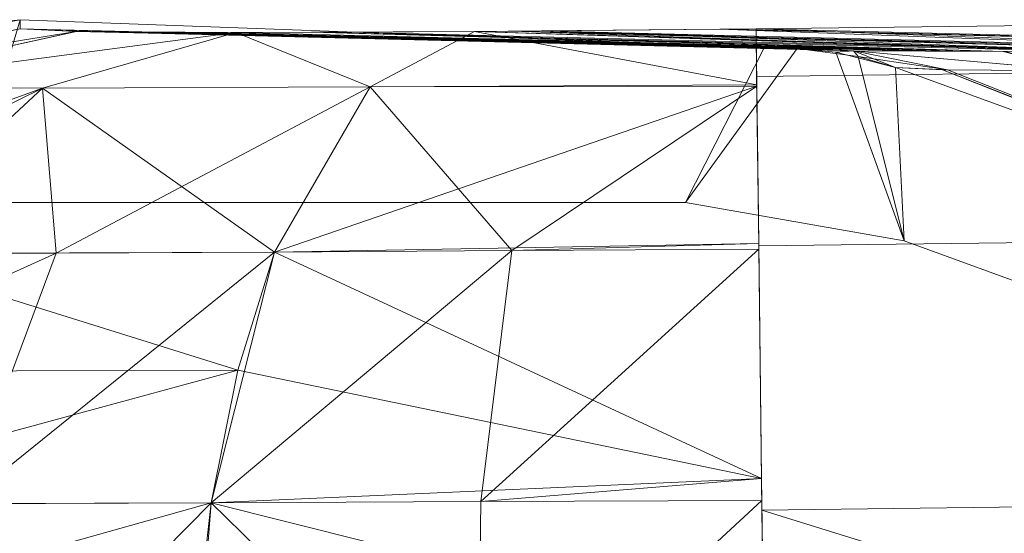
# Model space of a CAD drawing. Header units: millimetres. Extents: x -125 to 135, y -1868 to 49.
# Tile 27 of 53: x -123.13 to -120.05, y 47.82 to 49.42. Entities that reach past the tile are written whole.
import ezdxf

# ---------------------------------------------------------------- set-up
doc = ezdxf.new("R2010")
doc.units = ezdxf.units.MM
doc.layers.add('1', color=7, linetype='CONTINUOUS', true_color=0xffffff)

msp = doc.modelspace()

# ---------------------------------------------------------------- linework, layer by layer
at = {"layer": '1', "color": 252, "linetype": 'Continuous', "lineweight": 13}
for points in [[(-123.1296, 49.4209, 449), (-123.9314, 49.2725, 449), (-123.9314, 49.2438, 451.3278), (-123.1296, 49.3922, 451.3296)], [(-123.1296, 49.3922, 36.6704), (-123.9314, 49.2438, 36.6722), (-123.9314, 49.2725, 39), (-123.1296, 49.4209, 39)], [(-123.3, 48.85, 449), (-123.5762, 49.3734, 449), (-123.1296, 49.4209, 449)], [(-123.1296, 49.4209, 39), (-123.5762, 49.3734, 39), (-123.3, 48.85, 39)], [(-123.1296, 49.4209, 449), (-120.8028, 49.3347, 449), (-121.0506, 48.85, 449), (-123.3, 48.85, 449)], [(-123.3, 48.85, 39), (-121.0506, 48.85, 39), (-120.8028, 49.3347, 39), (-123.1296, 49.4209, 39)], [(-120.8028, 49.3347, 449), (-123.1296, 49.4209, 449), (-123.1296, 49.3922, 451.3296)], [(-120.8028, 49.3347, 39), (-123.1296, 49.3922, 36.6704), (-123.1296, 49.4209, 39)], [(-118.5, 49.3347, 451.3028), (-120.8296, 49.3922, 453.6296), (-118.5, 49.4209, 453.6296)], [(-120.8296, 49.3922, 453.6296), (-120.8278, 49.2438, 454.4314), (-118.5, 49.2725, 454.4314), (-118.5, 49.4209, 453.6296)], [(-118.5, 49.3347, 36.6972), (-118.5, 49.4209, 34.3704), (-120.8296, 49.3922, 34.3704)], [(-118.5, 49.4209, 34.3704), (-118.5, 49.2725, 33.5686), (-120.8278, 49.2438, 33.5686), (-120.8296, 49.3922, 34.3704)], [(-122.9545, 49.3837, 452.2098), (-123.1296, 49.3922, 451.3296), (-123.9868, 49.2177, 451.3275)], [(-123.9868, 49.2177, 36.6725), (-123.1296, 49.3922, 36.6704), (-122.9545, 49.3837, 35.7902)], [(-122.9545, 49.3837, 452.2098), (-123.9868, 49.2177, 451.3275), (-123.7426, 49.211, 452.5358)], [(-122.9545, 49.3837, 35.7902), (-123.7426, 49.211, 35.4642), (-123.9868, 49.2177, 36.6725)], [(-123.7426, 49.211, 452.5358), (-122.9542, 49.3836, 452.2102), (-122.9545, 49.3837, 452.2098)], [(-123.7426, 49.211, 35.4642), (-122.9545, 49.3837, 35.7902), (-122.456, 49.3807, 35.044)], [(-122.456, 49.3807, 452.956), (-122.9542, 49.3836, 452.2102), (-123.7426, 49.211, 452.5358)], [(-123.7426, 49.211, 452.5358), (-123.0604, 49.207, 453.5604), (-122.456, 49.3807, 452.956)], [(-122.456, 49.3807, 35.044), (-123.0604, 49.207, 34.4396), (-123.7426, 49.211, 35.4642)], [(-120.581, 49.3262, 449.586), (-120.8028, 49.3347, 449), (-123.1296, 49.3922, 451.3296)], [(-123.1296, 49.3922, 451.3296), (-122.9961, 49.3857, 452.0007), (-120.581, 49.3262, 449.586)], [(-123.1071, 49.3911, 36.557), (-123.1296, 49.3922, 36.6704), (-120.8028, 49.3347, 39)], [(-120.5621, 49.3254, 38.3217), (-122.9781, 49.3848, 35.9089), (-123.1071, 49.3911, 36.557)], [(-120.8028, 49.3347, 39), (-120.6975, 49.3309, 38.9827), (-123.1071, 49.3911, 36.557)], [(-123.1071, 49.3911, 36.557), (-120.6975, 49.3309, 38.9827), (-120.5621, 49.3254, 38.3217)], [(-122.456, 49.3807, 452.956), (-123.0604, 49.207, 453.5604), (-122.0358, 49.211, 454.2426)], [(-122.0358, 49.211, 33.7574), (-123.0604, 49.207, 34.4396), (-122.456, 49.3807, 35.044)], [(-120.2998, 49.3227, 450.1925), (-120.5252, 49.3239, 449.858), (-122.9961, 49.3857, 452.0007)], [(-122.9961, 49.3857, 452.0007), (-122.9545, 49.3837, 452.2098), (-120.2998, 49.3227, 450.1925)], [(-120.5252, 49.3239, 449.858), (-120.581, 49.3262, 449.586), (-122.9961, 49.3857, 452.0007)], [(-120.2149, 49.3223, 37.6815), (-122.9545, 49.3837, 35.7902), (-122.9781, 49.3848, 35.9089)], [(-122.9781, 49.3848, 35.9089), (-120.5621, 49.3254, 38.3217), (-120.5252, 49.3239, 38.142)], [(-122.9781, 49.3848, 35.9089), (-120.5252, 49.3239, 38.142), (-120.2149, 49.3223, 37.6815)], [(-122.9545, 49.3837, 452.2098), (-122.6983, 49.3822, 452.5933), (-120.2998, 49.3227, 450.1925)], [(-120.2149, 49.3223, 37.6815), (-122.6141, 49.3817, 35.2808), (-122.9545, 49.3837, 35.7902)], [(-120.0553, 49.3215, 450.5554), (-120.2998, 49.3227, 450.1925), (-122.6983, 49.3822, 452.5933)], [(-122.6983, 49.3822, 452.5933), (-122.456, 49.3807, 452.956), (-120.0553, 49.3215, 450.5554)], [(-120.0553, 49.3215, 37.4447), (-122.456, 49.3807, 35.044), (-122.6141, 49.3817, 35.2808)], [(-122.6141, 49.3817, 35.2808), (-120.2149, 49.3223, 37.6815), (-120.0553, 49.3215, 37.4447)], [(-122.0358, 49.211, 454.2426), (-121.7098, 49.3837, 453.4545), (-122.456, 49.3807, 452.956)], [(-122.456, 49.3807, 35.044), (-121.7103, 49.3836, 34.5458), (-122.0358, 49.211, 33.7574)], [(-122.0933, 49.3822, 34.8017), (-122.456, 49.3807, 35.044), (-120.0553, 49.3215, 37.4447)], [(-120.0553, 49.3215, 450.5554), (-122.456, 49.3807, 452.956), (-122.2192, 49.3817, 453.1141)], [(-119.8185, 49.3223, 450.7149), (-122.2192, 49.3817, 453.1141), (-121.7098, 49.3837, 453.4545)], [(-122.2192, 49.3817, 453.1141), (-119.8185, 49.3223, 450.7149), (-120.0553, 49.3215, 450.5554)], [(-121.7098, 49.3837, 34.5455), (-122.0933, 49.3822, 34.8017), (-119.6925, 49.3227, 37.2002)], [(-120.0553, 49.3215, 37.4447), (-119.6925, 49.3227, 37.2002), (-122.0933, 49.3822, 34.8017)], [(-121.7098, 49.3837, 453.4545), (-122.0358, 49.211, 454.2426), (-120.8275, 49.2177, 454.4868)], [(-122.0358, 49.211, 33.7574), (-121.7103, 49.3836, 34.5458), (-121.7098, 49.3837, 34.5455)], [(-121.7098, 49.3837, 34.5455), (-120.8275, 49.2177, 33.5132), (-122.0358, 49.211, 33.7574)], [(-120.8275, 49.2177, 454.4868), (-120.8296, 49.3922, 453.6296), (-121.7098, 49.3837, 453.4545)], [(-121.7098, 49.3837, 34.5455), (-120.8296, 49.3922, 34.3704), (-120.8275, 49.2177, 33.5132)], [(-121.5007, 49.3857, 34.5039), (-121.7098, 49.3837, 34.5455), (-119.6925, 49.3227, 37.2002)], [(-119.8185, 49.3223, 450.7149), (-121.7098, 49.3837, 453.4545), (-121.5911, 49.3848, 453.4782)], [(-119.1783, 49.3254, 451.0621), (-121.5911, 49.3848, 453.4782), (-120.943, 49.3911, 453.6071)], [(-121.5911, 49.3848, 453.4782), (-119.1783, 49.3254, 451.0621), (-119.358, 49.3239, 451.0252)], [(-121.5911, 49.3848, 453.4782), (-119.358, 49.3239, 451.0252), (-119.8185, 49.3223, 450.7149)], [(-120.8296, 49.3922, 34.3704), (-121.5007, 49.3857, 34.5039), (-119.086, 49.3262, 36.919)], [(-119.6925, 49.3227, 37.2002), (-119.358, 49.3239, 36.9748), (-121.5007, 49.3857, 34.5039)], [(-119.358, 49.3239, 36.9748), (-119.086, 49.3262, 36.919), (-121.5007, 49.3857, 34.5039)], [(-120.943, 49.3911, 453.6071), (-120.8296, 49.3922, 453.6296), (-118.5, 49.3347, 451.3028)], [(-118.5, 49.3347, 451.3028), (-118.5173, 49.3309, 451.1975), (-120.943, 49.3911, 453.6071)], [(-120.943, 49.3911, 453.6071), (-118.5173, 49.3309, 451.1975), (-119.1783, 49.3254, 451.0621)], [(-119.086, 49.3262, 36.919), (-118.5, 49.3347, 36.6972), (-120.8296, 49.3922, 34.3704)], [(-121.0506, 48.85, 449), (-120.8028, 49.3347, 449), (-120.7011, 49.3311, 449)], [(-120.7011, 49.3311, 39), (-120.8028, 49.3347, 39), (-121.0506, 48.85, 39)], [(-120.3666, 48.7294, 449), (-121.0506, 48.85, 449), (-120.7011, 49.3311, 449), (-120.5103, 49.3059, 449)], [(-120.58, 49.3195, 39), (-120.7011, 49.3311, 39), (-121.0506, 48.85, 39), (-120.3666, 48.7294, 39)], [(-120.581, 49.3262, 449.586), (-120.7011, 49.3311, 449), (-120.8028, 49.3347, 449)], [(-120.8028, 49.3347, 39), (-120.7011, 49.3311, 39), (-120.6975, 49.3309, 38.9827)], [(-120.5103, 49.3059, 449), (-120.7011, 49.3311, 449), (-120.5252, 49.3239, 449.858)], [(-120.5252, 49.3239, 38.142), (-120.7011, 49.3311, 39), (-120.58, 49.3195, 39)], [(-120.5252, 49.3239, 38.142), (-120.58, 49.3195, 39), (-120.3937, 49.2713, 39)], [(-120.3666, 48.7294, 39), (-120.3937, 49.2713, 39), (-120.58, 49.3195, 39)], [(-120.5103, 49.3059, 449), (-120.5252, 49.3239, 449.858), (-120.2309, 49.264, 449.717)], [(-120.5252, 49.3239, 449.858), (-120.0576, 49.3215, 450.552), (-119.8205, 49.2616, 450.3195)], [(-119.8205, 49.2616, 450.3195), (-120.2309, 49.264, 449.717), (-120.5252, 49.3239, 449.858)], [(-120.5252, 49.3239, 38.142), (-120.2309, 49.264, 38.283), (-119.8201, 49.2616, 37.6799)], [(-120.3937, 49.2713, 39), (-120.2309, 49.264, 38.283), (-120.5252, 49.3239, 38.142)], [(-119.8201, 49.2616, 37.6799), (-120.0553, 49.3215, 37.4447), (-120.5252, 49.3239, 38.142)], [(-119.8201, 49.2616, 450.3201), (-119.8205, 49.2616, 450.3195), (-120.0576, 49.3215, 450.552), (-120.0553, 49.3215, 450.5554)], [(-119.8201, 49.2616, 450.3201), (-120.0553, 49.3215, 450.5554), (-119.358, 49.3239, 451.0252)], [(-119.8201, 49.2616, 37.6799), (-119.8195, 49.2616, 37.6795), (-120.052, 49.3215, 37.4424), (-120.0553, 49.3215, 37.4447)], [(-120.5103, 49.3059, 449), (-120.3937, 49.2713, 449), (-120.3666, 48.7294, 449)], [(-120.2309, 49.264, 449.717), (-120.3937, 49.2713, 449), (-120.5103, 49.3059, 449)], [(-118.5, 49.2725, 454.4314), (-120.8278, 49.2438, 454.4314), (-120.8212, 48.7138, 455.2724), (-118.5, 48.7424, 455.2724)], [(-118.5, 48.7424, 32.7276), (-120.8212, 48.7138, 32.7276), (-120.8278, 49.2438, 33.5686), (-118.5, 49.2725, 33.5686)], [(-120.3937, 49.2713, 449), (-118.8, 48.6913, 449), (-118.8, 48.1592, 449), (-120.3666, 48.7294, 449)], [(-118.8, 48.6913, 449), (-120.3937, 49.2713, 449), (-120.247, 49.2647, 449.6463)], [(-120.3666, 48.7294, 39), (-118.8, 48.1592, 39), (-118.8, 48.6913, 39), (-120.3937, 49.2713, 39)], [(-120.247, 49.2647, 38.3537), (-120.3937, 49.2713, 39), (-118.8, 48.6913, 39)], [(-118.6347, 48.6343, 449.0497), (-120.247, 49.2647, 449.6463), (-120.2309, 49.264, 449.717)], [(-120.247, 49.2647, 449.6463), (-118.6347, 48.6343, 449.0497), (-118.7143, 48.6602, 449.0125)], [(-118.7143, 48.6602, 449.0125), (-118.8, 48.6913, 449), (-120.247, 49.2647, 449.6463)], [(-120.247, 49.2647, 38.3537), (-118.8, 48.6913, 39), (-118.7146, 48.6603, 38.9876)], [(-120.2309, 49.264, 38.283), (-120.247, 49.2647, 38.3537), (-118.6347, 48.6343, 38.9503)], [(-118.7146, 48.6603, 38.9876), (-118.6347, 48.6343, 38.9503), (-120.247, 49.2647, 38.3537)], [(-118.6347, 48.6343, 449.0497), (-120.2309, 49.264, 449.717), (-119.8201, 49.2616, 450.3201)], [(-119.8201, 49.2616, 37.6799), (-120.2309, 49.264, 38.283), (-118.6347, 48.6343, 38.9503)], [(-120.8274, 49.2127, 454.5111), (-120.8275, 49.2177, 454.4868), (-122.0358, 49.211, 454.2426)], [(-122.0358, 49.211, 33.7574), (-120.8275, 49.2177, 33.5132), (-120.8274, 49.2127, 33.4889)], [(-123.0604, 49.207, 453.5604), (-123.7426, 49.211, 452.5358), (-124.4723, 48.6944, 452.8345)], [(-124.4723, 48.6944, 452.8345), (-123.6175, 48.6902, 454.1175), (-123.0604, 49.207, 453.5604)], [(-123.7426, 49.211, 35.4642), (-123.0604, 49.207, 34.4396), (-124.1076, 48.6913, 34.4821)], [(-123.0604, 49.207, 34.4396), (-123.6175, 48.6902, 33.8825), (-124.1076, 48.6913, 34.4821)], [(-123.0604, 49.207, 453.5604), (-123.6175, 48.6902, 454.1175), (-123.0179, 48.6913, 454.6076)], [(-122.3346, 48.6944, 33.0277), (-123.6175, 48.6902, 33.8825), (-123.0604, 49.207, 34.4396)], [(-122.0358, 49.211, 454.2426), (-123.0604, 49.207, 453.5604), (-123.0179, 48.6913, 454.6076)], [(-123.0604, 49.207, 34.4396), (-122.0358, 49.211, 33.7574), (-122.3346, 48.6944, 33.0277)], [(-123.0179, 48.6913, 454.6076), (-122.3346, 48.6944, 454.9723), (-122.0358, 49.211, 454.2426)], [(-122.3346, 48.6944, 33.0277), (-122.0358, 49.211, 33.7574), (-120.8274, 49.2127, 33.4889)], [(-120.8274, 49.2127, 33.4889), (-120.8213, 48.7213, 32.7354), (-122.3346, 48.6944, 33.0277)], [(-122.0358, 49.211, 454.2426), (-122.3346, 48.6944, 454.9723), (-121.5936, 48.6994, 455.2002)], [(-120.8274, 49.2127, 454.5111), (-122.0358, 49.211, 454.2426), (-121.5936, 48.6994, 455.2002)], [(-121.5936, 48.6994, 455.2002), (-120.8213, 48.7213, 455.2646), (-120.8274, 49.2127, 454.5111)], [(-123.3, 48.85, 39), (-123.3, 48.85, 449), (-121.0506, 48.85, 449), (-121.0506, 48.85, 39)], [(-121.0506, 48.85, 39), (-121.0506, 48.85, 449), (-120.3666, 48.7294, 449), (-120.3666, 48.7294, 39)], [(-118.5, 48.7424, 455.2724), (-120.8212, 48.7138, 455.2724), (-120.8111, 47.8884, 455.8265), (-118.5, 47.9169, 455.8265)], [(-118.5, 47.9169, 32.1735), (-120.8111, 47.8884, 32.1735), (-120.8212, 48.7138, 32.7276), (-118.5, 48.7424, 32.7276)], [(-118.8, 48.1592, 39), (-120.3666, 48.7294, 39), (-120.3666, 48.7294, 449), (-118.8, 48.1592, 449)], [(-123.0179, 48.6913, 454.6076), (-123.6175, 48.6902, 454.1175), (-123.834, 48.3214, 454.334)], [(-123.834, 48.3214, 454.334), (-123.3099, 47.9081, 455.0492), (-123.0179, 48.6913, 454.6076)], [(-123.6175, 48.6902, 33.8825), (-122.3346, 48.6944, 33.0277), (-122.4496, 48.3255, 32.7438)], [(-123.3099, 47.9081, 455.0492), (-122.5326, 47.9109, 455.4637), (-122.3346, 48.6944, 454.9723)], [(-122.3346, 48.6944, 454.9723), (-123.0179, 48.6913, 454.6076), (-123.3099, 47.9081, 455.0492)], [(-122.5326, 47.9109, 455.4637), (-121.6899, 47.9154, 455.7226), (-121.5936, 48.6994, 455.2002)], [(-121.5936, 48.6994, 455.2002), (-122.3346, 48.6944, 454.9723), (-122.5326, 47.9109, 455.4637)], [(-120.8123, 47.987, 32.2158), (-122.4496, 48.3255, 32.7438), (-122.3346, 48.6944, 33.0277)], [(-122.3346, 48.6944, 33.0277), (-120.8213, 48.7213, 32.7354), (-120.8123, 47.987, 32.2158)], [(-121.6899, 47.9154, 455.7226), (-120.8123, 47.987, 455.7842), (-120.8211, 48.704, 455.2769)], [(-120.8211, 48.704, 455.2769), (-121.5936, 48.6994, 455.2002), (-121.6899, 47.9154, 455.7226)], [(-121.5936, 48.6994, 455.2002), (-120.8211, 48.704, 455.2769), (-120.8213, 48.7213, 455.2646)], [(-122.4496, 48.3255, 32.7438), (-123.834, 48.3214, 33.666), (-123.6175, 48.6902, 33.8825)], [(-123.9919, 47.9072, 33.5081), (-123.834, 48.3214, 33.666), (-122.4496, 48.3255, 32.7438)], [(-122.4496, 48.3255, 32.7438), (-122.5326, 47.9109, 32.5363), (-123.9919, 47.9072, 33.5081)], [(-120.8123, 47.987, 32.2158), (-122.5326, 47.9109, 32.5363), (-122.4496, 48.3255, 32.7438)], [(-122.5326, 47.9109, 32.5363), (-120.8123, 47.987, 32.2158), (-120.806, 47.4774, 32.0917)], [(-121.6899, 47.9154, 455.7226), (-120.8114, 47.9186, 455.8009), (-120.8123, 47.987, 455.7842)], [(-124.0872, 47.4741, 33.4128), (-123.9919, 47.9072, 33.5081), (-122.5326, 47.9109, 32.5363)], [(-122.5326, 47.9109, 32.5363), (-122.5816, 47.4775, 32.4106), (-124.0872, 47.4741, 33.4128)], [(-123.3601, 47.0728, 455.1292), (-122.598, 47.0787, 455.636), (-122.5326, 47.9109, 455.4637)], [(-122.5326, 47.9109, 455.4637), (-123.3099, 47.9081, 455.0492), (-123.3601, 47.0728, 455.1292)], [(-122.5326, 47.9109, 455.4637), (-122.598, 47.0787, 455.636), (-121.7003, 47.0958, 455.8164)], [(-120.806, 47.4774, 32.0917), (-122.5816, 47.4775, 32.4106), (-122.5326, 47.9109, 32.5363)], [(-121.7003, 47.0958, 455.8164), (-121.6899, 47.9154, 455.7226), (-122.5326, 47.9109, 455.4637)], [(-121.7003, 47.0958, 455.8164), (-120.8015, 47.113, 455.997), (-120.8114, 47.9186, 455.8009)], [(-120.8114, 47.9186, 455.8009), (-121.6899, 47.9154, 455.7226), (-121.7003, 47.0958, 455.8164)], [(-118.5, 47.1698, 455.9954), (-118.5, 47.9169, 455.8265), (-120.8111, 47.8884, 455.8265)], [(-120.8111, 47.8884, 32.1735), (-118.5, 47.9169, 32.1735), (-118.5, 47.17, 32.0046)], [(-120.8111, 47.8884, 455.8265), (-120.8007, 47.1131, 455.997), (-118.5, 47.1698, 455.9954)], [(-118.5, 47.17, 32.0046), (-120.8015, 47.113, 32.003), (-120.8111, 47.8884, 32.1735)]]:
    msp.add_3dface(points, dxfattribs=at)

doc.saveas('drawing.dxf')
